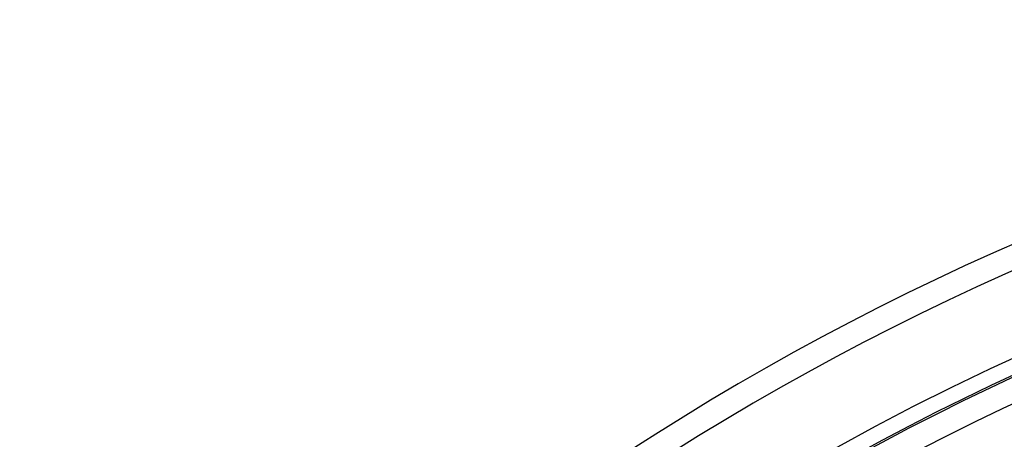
# Model space of a CAD drawing. Header units: millimetres. Extents: x -215 to 215, y -215 to 215.
# Tile 22 of 62: x -130 to -68, y 142 to 169. Entities that reach past the tile are written whole.
import ezdxf

# ---------------------------------------------------------------- set-up
doc = ezdxf.new("R2010")
doc.units = ezdxf.units.MM
doc.layers.add('MAIN-1', color=7, linetype='Continuous')
doc.layers.add('MAIN-2', color=7, linetype='Continuous')

msp = doc.modelspace()

# ---------------------------------------------------------------- linework, layer by layer
at = {"layer": 'MAIN-1'}
for radius, start, end in [(168.512, 46.47255, 133.52747), (166.988, 46.56995, 133.43007), (161, 46.62834, 133.37168), (160.887, 46.58313, 133.41689), (159.363, 46.64507, 133.3549), (153.262, 46.66237, 133.33765), (151.738, 46.72774, 133.27222)]:
    msp.add_arc((0, 0), radius, start, end, dxfattribs=at)
at = {"layer": 'MAIN-2'}
for radius, start, end in [(162, 0, 180.00002), (153.5, 89.99998, 179.99998), (152.5, 89.99998, 179.99998)]:
    msp.add_arc((0, 0), radius, start, end, dxfattribs=at)

doc.saveas('drawing.dxf')
